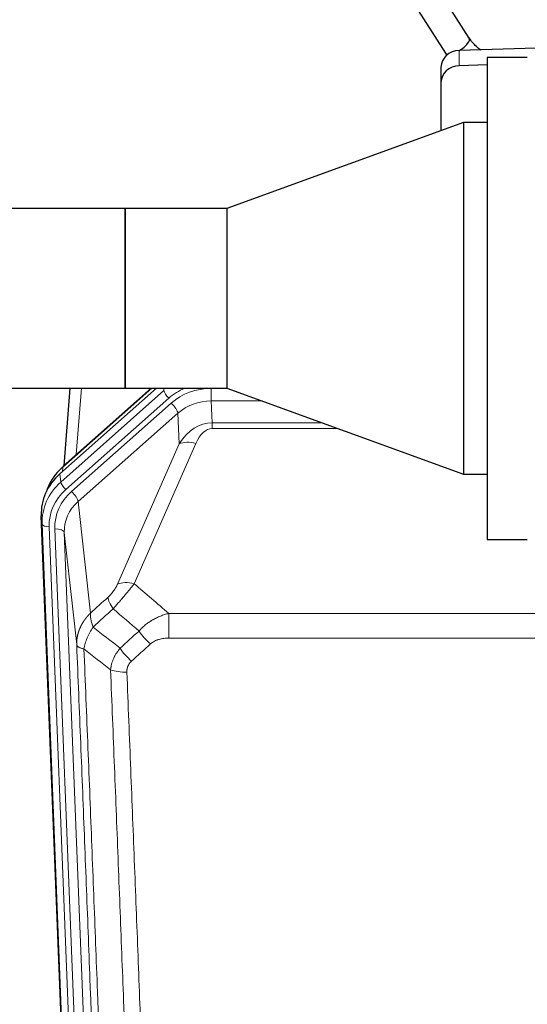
# Model space of a CAD drawing. Header units: inches. Extents: x 0 to 23760, y -13 to 16800.
# Tile 6 of 209: x 2898 to 3113, y 6100 to 6516. Entities that reach past the tile are written whole.
import ezdxf

# ---------------------------------------------------------------- set-up
doc = ezdxf.new("R2010")
doc.units = ezdxf.units.IN
doc.layers.add('254', color=7, linetype='Continuous', true_color=0xffffff)

msp = doc.modelspace()

# ---------------------------------------------------------------- linework, layer by layer
at = {"layer": '254', "color": 2, "linetype": 'Continuous', "lineweight": 25}
for p, q in [((3088.28, 6508.459), (3070.959, 6535.649)), ((3060.838, 6529.201), (3078.159, 6502.012)), ((3121.145, 6504.343), (3084.028, 6503.194)), ((3095.808, 6500.277), (3095.808, 6296.277)), ((3112.808, 6500.277), (3095.808, 6500.277)), ((3076.308, 6496.102), (3076.308, 6489.637)), ((3095.809, 6497.094), (3084.028, 6496.729)), ((3076.308, 6489.637), (3076.308, 6469.216)), ((3085.808, 6472.674), (2985.808, 6436.277)), ((3095.808, 6472.674), (3085.808, 6472.674)), ((3085.808, 6472.674), (3085.808, 6323.88)), ((2942.808, 6436.313), (2647.808, 6436.313)), ((2942.808, 6360.241), (2942.808, 6436.313)), ((2985.808, 6436.277), (2942.845, 6436.277)), ((2942.858, 6360.289), (2942.858, 6436.264)), ((2985.808, 6436.277), (2985.808, 6360.277)), ((2647.808, 6360.241), (2942.808, 6360.241)), ((2915.167, 6324.02), (2956.041, 6360.276)), ((2953.786, 6360.276), (2916.533, 6327.233)), ((2919.44, 6360.24), (2916.812, 6327.481)), ((2942.845, 6360.277), (2985.808, 6360.277)), ((2985.808, 6360.277), (3085.808, 6323.88)), ((3085.808, 6323.88), (3095.808, 6323.88)), ((2920.403, 5973.073), (2907.286, 6306.274)), ((3095.808, 6296.277), (3112.808, 6296.277))]:
    msp.add_line(p, q, dxfattribs=at)
at = {"layer": '254', "color": 110, "linetype": 'Continuous', "lineweight": 13}
for p, q in [((3084.028, 6503.194), (3084.028, 6496.729)), ((2915.547, 6320.583), (2959.138, 6359.248)), ((2954.087, 6360.276), (2916.361, 6326.813)), ((2924.339, 6360.24), (2922.086, 6332.159)), ((2959.138, 6359.248), (2959.094, 6360.277)), ((2979.18, 6360.192), (2986.041, 6360.192)), ((2979.18, 6354.899), (2979.18, 6360.192)), ((2961.256, 6356.056), (2917.665, 6317.391)), ((3000.585, 6354.899), (2979.18, 6354.899)), ((2979.18, 6354.899), (2979.575, 6345.64)), ((2920.057, 6316.555), (2962.233, 6353.965)), ((2965.057, 6349.71), (2922.882, 6312.3)), ((2965.611, 6336.745), (2965.057, 6349.71)), ((2979.575, 6345.64), (3026.021, 6345.64)), ((2979.575, 6343.196), (2979.575, 6345.64)), ((3032.737, 6343.196), (2979.575, 6343.196)), ((2939.533, 6277.35), (2965.611, 6336.745)), ((2972.672, 6336.894), (2946.595, 6277.5)), ((2916.361, 6326.813), (2916.214, 6324.95)), ((2915.167, 6324.02), (2915.547, 6320.583)), ((2922.882, 6312.3), (2928.107, 6265.1)), ((2907.666, 6302.837), (2907.286, 6306.274)), ((2920.777, 5969.815), (2907.666, 6302.837)), ((2910.66, 6301.617), (2923.771, 5968.595)), ((2913.052, 6300.781), (2926.118, 5968.887)), ((2917.044, 6299.154), (2930.11, 5967.26)), ((2922.292, 6251.748), (2917.044, 6299.154)), ((2961.222, 6264.98), (3194.394, 6264.98)), ((2961.222, 6254.549), (2961.222, 6264.98)), ((3194.394, 6254.549), (2961.222, 6254.549))]:
    msp.add_line(p, q, dxfattribs=at)
at = {"layer": '254', "color": 2, "linetype": 'Continuous', "lineweight": 25}
for centre, major_axis, ratio, start_param, end_param in [((3083.219, 6505.236), (5.06, 3.224), 0.3659982, 4.6529932, 6.2831853), ((3084.308, 6496.102), (8, 0), 0.8870108, 1.6057029, 3.1415927), ((3083.219, 6505.236), (5.06, 3.224), 0.3659982, 3.1415927, 3.5847536), ((3084.308, 6489.637), (8, 0), 0.8870108, 1.6057029, 3.1415927), ((2936.285, 6320.149), (-27.003, -10.205), 0.5569658, 5.3116402, 5.440863), ((2919.188, 6324.241), (2.654, -2.992), 0.3265056, 3.1415815, 3.4593907), ((2934.307, 6307.083), (27.038, -0.124), 0.8859493, 2.3614032, 3.1805163), ((2935.112, 6305.28), (21.335, -18.979), 0.8422692, 3.1236792, 3.5075057)]:
    msp.add_ellipse(centre, major_axis=major_axis, ratio=ratio, start_param=start_param, end_param=end_param, dxfattribs=at)
at = {"layer": '254', "color": 110, "linetype": 'Continuous', "lineweight": 13}
for centre, major_axis, ratio, start_param, end_param in [((2961.256, 6357.442), (1.991, -2.244), 0.3265056, 3.5466571, 5.0650936), ((2978.231, 6340.966), (24.005, -0.115), 0.8880141, 2.0135055, 2.3604315), ((2979.207, 6338.875), (24.005, -0.115), 0.8880141, 1.5761686, 2.3604315), ((2979.207, 6337.028), (20.004, -0.338), 0.8931979, 1.5872545, 2.3715174), ((2962.233, 6352.118), (-2.654, 2.992), 0.3265056, 3.5466571, 5.0650936), ((2980.129, 6315.451), (0.856, -30.184), 0.6622492, 3.1264562, 3.9107192), ((2980.129, 6321.623), (0.705, -21.57), 0.4632665, 3.1264587, 3.9107217), ((2972.672, 6330.723), (-9.156, 4.02), 0.5833249, 4.9631119, 5.806783), ((2934.68, 6303.72), (-27.029, -0.244), 0.8851019, 5.4908287, 6.3099418), ((2934.68, 6302.335), (24.034, -0.11), 0.8859493, 2.3614032, 3.1805163), ((2917.665, 6318.776), (1.991, -2.244), 0.3265056, 3.5466571, 5.0650936), ((2937.071, 6301.499), (24.034, -0.11), 0.8859493, 2.3614032, 3.1805163), ((2920.057, 6314.708), (2.654, -2.992), 0.3265056, 0.4050645, 1.9235009), ((2937.071, 6299.652), (20.033, -0.591), 0.8872905, 2.3837407, 3.2028538), ((2910.66, 6303.002), (2.998, 0.118), 0.4614673, 3.175787, 4.6942235), ((2913.052, 6298.934), (3.997, 0.157), 0.4614673, 0.0341943, 1.5526308), ((2946.595, 6271.328), (-9.156, 4.02), 0.5833249, 4.9631119, 5.806783), ((2942.508, 6265.73), (6.719, -7.407), 0.3029797, 3.5431496, 4.2886573), ((2953.463, 6256.343), (6.736, -7.391), 0.3030979, 4.2875497, 5.03344), ((2945.454, 6249.051), (6.729, -7.397), 0.3051216, 4.2889758, 5.0360109), ((2943.482, 6244.457), (-9.992, -0.404), 0.431453, 0.7935197, 1.5533391)]:
    msp.add_ellipse(centre, major_axis=major_axis, ratio=ratio, start_param=start_param, end_param=end_param, dxfattribs=at)
at = {"layer": '254', "color": 2, "linetype": 'Continuous', "lineweight": 25}
msp.add_open_spline([(3093.161, 6503.363), (3092.488, 6503.828), (3090.596, 6505.334), (3089.102, 6507.134), (3088.268, 6508.478)], degree=3, knots=[0, 0, 0, 0, 0.3352734, 1, 1, 1, 1], dxfattribs=at)
for points in [[(2942.858, 6436.264), (2942.841, 6436.28), (2942.824, 6436.297), (2942.808, 6436.313)], [(2942.858, 6360.289), (2942.841, 6360.273), (2942.824, 6360.257), (2942.808, 6360.241)]]:
    msp.add_open_spline(points, degree=3, dxfattribs=at)
at = {"layer": '254', "color": 110, "linetype": 'Continuous', "lineweight": 13}
for points, knots in [([(2939.533, 6277.35), (2939.508, 6277.292), (2939.482, 6277.235), (2939.429, 6277.118), (2939.402, 6277.06), (2939.319, 6276.884), (2939.262, 6276.767), (2939.083, 6276.412), (2938.954, 6276.172), (2938.746, 6275.809), (2938.674, 6275.688), (2938.563, 6275.504), (2938.506, 6275.412), (2938.447, 6275.32), (2938.408, 6275.258), (2938.388, 6275.227), (2938.209, 6274.949), (2938.042, 6274.704), (2937.691, 6274.218), (2937.507, 6273.977), (2937.267, 6273.678), (2937.194, 6273.589), (2937.12, 6273.5), (2937.07, 6273.44), (2937.045, 6273.411), (2936.92, 6273.263), (2936.819, 6273.147), (2936.512, 6272.804), (2936.304, 6272.583), (2935.88, 6272.156), (2935.665, 6271.95), (2935.446, 6271.752)], [0, 0, 0, 0, 0.03125, 0.03125, 0.0625, 0.0625, 0.125, 0.125, 0.25, 0.25, 0.3125, 0.3125, 0.34375, 0.359375, 0.359375, 0.375, 0.375, 0.5, 0.5, 0.625, 0.625, 0.65625, 0.671875, 0.671875, 0.6875, 0.6875, 0.75, 0.75, 0.875, 0.875, 1, 1, 1, 1]), ([(2937.699, 6266.92), (2938.083, 6267.358), (2938.853, 6268.242), (2939.629, 6269.141), (2940.213, 6269.822), (2940.408, 6270.05), (2940.652, 6270.336), (2940.701, 6270.393), (2940.798, 6270.507), (2940.945, 6270.679), (2941.09, 6270.85), (2941.574, 6271.42), (2941.958, 6271.874), (2942.717, 6272.777), (2943.093, 6273.227), (2943.557, 6273.785), (2943.65, 6273.897), (2943.834, 6274.119), (2944.109, 6274.451), (2944.38, 6274.779), (2944.914, 6275.428), (2945.262, 6275.853), (2945.771, 6276.479), (2945.939, 6276.686), (2946.188, 6276.994), (2946.27, 6277.096), (2946.433, 6277.299), (2946.514, 6277.399), (2946.595, 6277.5)], [0, 0, 0, 0, 0.125, 0.25, 0.25, 0.3125, 0.3125, 0.328125, 0.328125, 0.34375, 0.375, 0.375, 0.5, 0.5, 0.625, 0.625, 0.65625, 0.65625, 0.6875, 0.75, 0.75, 0.875, 0.875, 0.9375, 0.9375, 0.96875, 0.96875, 1, 1, 1, 1]), ([(2922.292, 6251.748), (2922.291, 6251.768), (2922.29, 6251.808), (2922.288, 6251.868), (2922.286, 6251.927), (2922.285, 6251.987), (2922.284, 6252.047), (2922.283, 6252.106), (2922.282, 6252.166), (2922.282, 6252.226), (2922.281, 6252.285), (2922.281, 6252.345), (2922.282, 6252.405), (2922.282, 6252.464), (2922.283, 6252.524), (2922.284, 6252.583), (2922.285, 6252.643), (2922.287, 6252.703), (2922.288, 6252.762), (2922.29, 6252.822), (2922.292, 6252.881), (2922.295, 6252.941), (2922.297, 6253), (2922.3, 6253.059), (2922.303, 6253.119), (2922.306, 6253.178), (2922.31, 6253.238), (2922.314, 6253.297), (2922.318, 6253.356), (2922.322, 6253.416), (2922.326, 6253.475), (2922.331, 6253.534), (2922.336, 6253.593), (2922.341, 6253.652), (2922.346, 6253.712), (2922.352, 6253.771), (2922.358, 6253.83), (2922.364, 6253.889), (2922.37, 6253.948), (2922.377, 6254.007), (2922.383, 6254.066), (2922.39, 6254.125), (2922.397, 6254.184), (2922.405, 6254.243), (2922.412, 6254.301), (2922.42, 6254.36), (2922.428, 6254.419), (2922.437, 6254.478), (2922.445, 6254.536), (2922.454, 6254.595), (2922.463, 6254.654), (2922.472, 6254.712), (2922.481, 6254.771), (2922.491, 6254.829), (2922.5, 6254.888), (2922.51, 6254.946), (2922.521, 6255.004), (2922.531, 6255.063), (2922.542, 6255.121), (2922.553, 6255.179), (2922.564, 6255.237), (2922.575, 6255.295), (2922.587, 6255.354), (2922.598, 6255.412), (2922.61, 6255.47), (2922.622, 6255.528), (2922.635, 6255.585), (2922.647, 6255.643), (2922.66, 6255.701), (2922.673, 6255.759), (2922.686, 6255.816), (2922.7, 6255.874), (2922.713, 6255.932), (2922.727, 6255.989), (2922.741, 6256.047), (2922.755, 6256.104), (2922.77, 6256.161), (2922.784, 6256.219), (2922.799, 6256.276), (2922.814, 6256.333), (2922.83, 6256.39), (2922.845, 6256.447), (2922.861, 6256.504), (2922.877, 6256.561), (2922.893, 6256.618), (2922.909, 6256.675), (2922.925, 6256.732), (2922.942, 6256.789), (2922.959, 6256.845), (2922.976, 6256.902), (2922.993, 6256.958), (2923.011, 6257.015), (2923.028, 6257.071), (2923.046, 6257.128), (2923.064, 6257.184), (2923.083, 6257.24), (2923.101, 6257.296), (2923.12, 6257.352), (2923.138, 6257.408), (2923.158, 6257.464), (2923.177, 6257.52), (2923.196, 6257.576), (2923.216, 6257.632), (2923.236, 6257.687), (2923.256, 6257.743), (2923.276, 6257.799), (2923.296, 6257.854), (2923.317, 6257.909), (2923.337, 6257.965), (2923.358, 6258.02), (2923.379, 6258.075), (2923.401, 6258.13), (2923.422, 6258.185), (2923.444, 6258.24), (2923.466, 6258.295), (2923.488, 6258.35), (2923.51, 6258.405), (2923.532, 6258.459), (2923.555, 6258.514), (2923.578, 6258.568), (2923.601, 6258.623), (2923.624, 6258.677), (2923.647, 6258.731), (2923.671, 6258.786), (2923.694, 6258.84), (2923.718, 6258.894), (2923.742, 6258.948), (2923.766, 6259.002), (2923.791, 6259.055), (2923.815, 6259.109), (2923.84, 6259.163), (2923.865, 6259.216), (2923.89, 6259.27), (2923.915, 6259.323), (2923.941, 6259.376), (2923.966, 6259.429), (2923.992, 6259.483), (2924.018, 6259.536), (2924.044, 6259.589), (2924.07, 6259.641), (2924.097, 6259.694), (2924.124, 6259.747), (2924.15, 6259.799), (2924.177, 6259.852), (2924.204, 6259.904), (2924.232, 6259.957), (2924.259, 6260.009), (2924.287, 6260.061), (2924.315, 6260.113), (2924.343, 6260.165), (2924.371, 6260.217), (2924.399, 6260.269), (2924.427, 6260.321), (2924.456, 6260.372), (2924.485, 6260.424), (2924.514, 6260.475), (2924.543, 6260.526), (2924.572, 6260.578), (2924.601, 6260.629), (2924.631, 6260.68), (2924.661, 6260.731), (2924.69, 6260.782), (2924.72, 6260.832), (2924.751, 6260.883), (2924.781, 6260.934), (2924.811, 6260.984), (2924.842, 6261.035), (2924.873, 6261.085), (2924.904, 6261.135), (2924.935, 6261.185), (2924.966, 6261.235), (2924.998, 6261.285), (2925.029, 6261.335), (2925.061, 6261.385), (2925.093, 6261.434), (2925.125, 6261.484), (2925.157, 6261.533), (2925.189, 6261.582), (2925.221, 6261.632), (2925.254, 6261.681), (2925.287, 6261.73), (2925.32, 6261.779), (2925.353, 6261.828), (2925.386, 6261.876), (2925.419, 6261.925), (2925.452, 6261.973), (2925.486, 6262.022), (2925.52, 6262.07), (2925.554, 6262.118), (2925.588, 6262.166), (2925.622, 6262.214), (2925.656, 6262.262), (2925.69, 6262.31), (2925.725, 6262.358), (2925.76, 6262.405), (2925.794, 6262.453), (2925.829, 6262.5), (2925.864, 6262.547), (2925.9, 6262.594), (2925.935, 6262.641), (2925.97, 6262.688), (2926.006, 6262.735), (2926.042, 6262.782), (2926.078, 6262.829), (2926.114, 6262.875), (2926.15, 6262.921), (2926.186, 6262.968), (2926.222, 6263.014), (2926.259, 6263.06), (2926.296, 6263.106), (2926.332, 6263.152), (2926.369, 6263.198), (2926.406, 6263.243), (2926.443, 6263.289), (2926.481, 6263.334), (2926.518, 6263.38), (2926.556, 6263.425), (2926.593, 6263.47), (2926.631, 6263.515), (2926.669, 6263.56), (2926.707, 6263.604), (2926.745, 6263.649), (2926.783, 6263.694), (2926.821, 6263.738), (2926.86, 6263.782), (2926.898, 6263.827), (2926.937, 6263.871), (2926.976, 6263.915), (2927.015, 6263.959), (2927.054, 6264.002), (2927.093, 6264.046), (2927.132, 6264.089), (2927.172, 6264.133), (2927.211, 6264.176), (2927.251, 6264.219), (2927.29, 6264.262), (2927.33, 6264.305), (2927.37, 6264.348), (2927.41, 6264.391), (2927.45, 6264.434), (2927.491, 6264.476), (2927.531, 6264.518), (2927.571, 6264.561), (2927.612, 6264.603), (2927.653, 6264.645), (2927.693, 6264.687), (2927.734, 6264.729), (2927.775, 6264.77), (2927.816, 6264.812), (2927.857, 6264.853), (2927.899, 6264.895), (2927.94, 6264.936), (2927.982, 6264.977), (2928.023, 6265.018), (2928.065, 6265.059), (2928.093, 6265.086), (2928.107, 6265.1)], [0, 0, 0, 0, 0.0042303, 0.0084583, 0.0126838, 0.016907, 0.0211277, 0.0253461, 0.0295621, 0.0337757, 0.037987, 0.0421959, 0.0464023, 0.0506064, 0.0548082, 0.0590075, 0.0632045, 0.0673991, 0.0715913, 0.0757811, 0.0799686, 0.0841537, 0.0883364, 0.0925167, 0.0966947, 0.1008703, 0.1050435, 0.1092144, 0.1133829, 0.117549, 0.1217128, 0.1258741, 0.1300332, 0.1341898, 0.1383441, 0.1424961, 0.1466456, 0.1507929, 0.1549377, 0.1590802, 0.1632203, 0.1673581, 0.1714935, 0.1756266, 0.1797573, 0.1838856, 0.1880116, 0.1921352, 0.1962565, 0.2003755, 0.204492, 0.2086063, 0.2127182, 0.2168277, 0.2209349, 0.2250397, 0.2291422, 0.2332423, 0.2373401, 0.2414356, 0.2455287, 0.2496195, 0.2537079, 0.257794, 0.2618777, 0.2659591, 0.2700382, 0.2741149, 0.2781893, 0.2822614, 0.2863311, 0.2903985, 0.2944635, 0.2985262, 0.3025866, 0.3066447, 0.3107004, 0.3147538, 0.3188048, 0.3228536, 0.3269, 0.3309441, 0.3349858, 0.3390253, 0.3430624, 0.3470972, 0.3511296, 0.3551598, 0.3591876, 0.3632131, 0.3672363, 0.3712571, 0.3752757, 0.3792919, 0.3833058, 0.3873174, 0.3913267, 0.3953337, 0.3993384, 0.4033407, 0.4073408, 0.4113385, 0.4153339, 0.419327, 0.4233179, 0.4273064, 0.4312926, 0.4352765, 0.4392581, 0.4432373, 0.4472143, 0.451189, 0.4551614, 0.4591315, 0.4630993, 0.4670648, 0.471028, 0.4749889, 0.4789475, 0.4829038, 0.4868578, 0.4908095, 0.494759, 0.4987061, 0.502651, 0.5065936, 0.5105338, 0.5144718, 0.5184076, 0.522341, 0.5262721, 0.530201, 0.5341276, 0.5380519, 0.5419739, 0.5458936, 0.5498111, 0.5537262, 0.5576392, 0.5615498, 0.5654581, 0.5693642, 0.573268, 0.5771696, 0.5810688, 0.5849658, 0.5888606, 0.592753, 0.5966432, 0.6005311, 0.6044168, 0.6083002, 0.6121813, 0.6160602, 0.6199368, 0.6238111, 0.6276832, 0.6315531, 0.6354206, 0.6392859, 0.643149, 0.6470098, 0.6508684, 0.6547247, 0.6585787, 0.6624305, 0.66628, 0.6701273, 0.6739724, 0.6778152, 0.6816557, 0.685494, 0.6893301, 0.6931639, 0.6969955, 0.7008248, 0.7046519, 0.7084768, 0.7122994, 0.7161198, 0.7199379, 0.7237539, 0.7275675, 0.731379, 0.7351882, 0.7389952, 0.7427999, 0.7466024, 0.7504027, 0.7542008, 0.7579966, 0.7617902, 0.7655816, 0.7693708, 0.7731577, 0.7769424, 0.7807249, 0.7845052, 0.7882833, 0.7920591, 0.7958327, 0.7996042, 0.8033734, 0.8071403, 0.8109051, 0.8146677, 0.818428, 0.8221862, 0.8259421, 0.8296958, 0.8334474, 0.8371967, 0.8409438, 0.8446887, 0.8484314, 0.8521719, 0.8559102, 0.8596463, 0.8633802, 0.867112, 0.8708415, 0.8745688, 0.8782939, 0.8820169, 0.8857376, 0.8894562, 0.8931726, 0.8968867, 0.9005987, 0.9043086, 0.9080162, 0.9117216, 0.9154249, 0.919126, 0.9228249, 0.9265216, 0.9302161, 0.9339085, 0.9375987, 0.9412867, 0.9449725, 0.9486562, 0.9523377, 0.956017, 0.9596942, 0.9633691, 0.967042, 0.9707126, 0.9743811, 0.9780474, 0.9817116, 0.9853736, 0.9890334, 0.9926911, 0.9963466, 1, 1, 1, 1]), ([(2929.212, 6259.214), (2929.106, 6259.497), (2929.005, 6259.779), (2928.818, 6260.336), (2928.731, 6260.612), (2928.571, 6261.154), (2928.499, 6261.421), (2928.37, 6261.945), (2928.314, 6262.202), (2928.217, 6262.703), (2928.177, 6262.947), (2928.114, 6263.421), (2928.092, 6263.651), (2928.051, 6264.316), (2928.06, 6264.727), (2928.107, 6265.1)], [0, 0, 0, 0, 0.125, 0.125, 0.25, 0.25, 0.375, 0.375, 0.5, 0.5, 0.625, 0.625, 0.75, 0.75, 1, 1, 1, 1]), ([(2948.646, 6257.529), (2948.845, 6257.758), (2949.051, 6257.983), (2949.368, 6258.314), (2949.475, 6258.424), (2949.692, 6258.641), (2949.801, 6258.749), (2950.354, 6259.28), (2950.815, 6259.686), (2951.772, 6260.464), (2952.268, 6260.835), (2952.91, 6261.277), (2953.04, 6261.365), (2953.235, 6261.494), (2953.301, 6261.537), (2953.432, 6261.622), (2953.498, 6261.664), (2953.829, 6261.874), (2954.164, 6262.078), (2954.504, 6262.273), (2954.64, 6262.351), (2954.708, 6262.39), (2954.914, 6262.504), (2955.051, 6262.579), (2955.465, 6262.8), (2955.743, 6262.942), (2956.58, 6263.351), (2957.145, 6263.602), (2958.288, 6264.064), (2958.866, 6264.275), (2960.034, 6264.657), (2960.625, 6264.828), (2961.222, 6264.98)], [0, 0, 0, 0, 0.0625, 0.0625, 0.09375, 0.09375, 0.125, 0.125, 0.25, 0.25, 0.375, 0.375, 0.40625, 0.40625, 0.421875, 0.421875, 0.4375, 0.4375, 0.5, 0.515625, 0.515625, 0.53125, 0.53125, 0.5625, 0.5625, 0.625, 0.625, 0.75, 0.75, 0.875, 0.875, 1, 1, 1, 1]), ([(2925.347, 6249.968), (2925.476, 6250.712), (2925.655, 6251.475), (2926.111, 6253.019), (2926.389, 6253.801), (2926.876, 6254.975), (2927.051, 6255.366), (2927.423, 6256.147), (2927.621, 6256.537), (2928.247, 6257.699), (2928.709, 6258.465), (2929.212, 6259.214)], [0, 0, 0, 0, 0.25, 0.25, 0.5, 0.5, 0.625, 0.625, 0.75, 0.75, 1, 1, 1, 1]), ([(2953.463, 6252.073), (2953.588, 6252.188), (2953.718, 6252.298), (2953.92, 6252.458), (2953.988, 6252.51), (2954.126, 6252.611), (2954.195, 6252.661), (2954.548, 6252.903), (2954.842, 6253.079), (2955.452, 6253.397), (2955.768, 6253.54), (2956.176, 6253.7), (2956.258, 6253.731), (2956.423, 6253.792), (2956.505, 6253.821), (2956.754, 6253.904), (2956.92, 6253.956), (2957.421, 6254.101), (2957.758, 6254.183), (2958.438, 6254.32), (2958.78, 6254.376), (2959.47, 6254.464), (2959.817, 6254.496), (2960.516, 6254.538), (2960.868, 6254.549), (2961.222, 6254.549)], [0, 0, 0, 0, 0.0625, 0.0625, 0.09375, 0.09375, 0.125, 0.125, 0.25, 0.25, 0.375, 0.375, 0.40625, 0.40625, 0.4375, 0.4375, 0.5, 0.5, 0.625, 0.625, 0.75, 0.75, 0.875, 0.875, 1, 1, 1, 1]), ([(2934.487, 5929.08), (2934.042, 5941.927), (2933.136, 5967.778), (2931.729, 6007.022), (2930.759, 6033.496), (2930.205, 6048.475), (2930.143, 6050.141), (2930.019, 6053.474), (2929.833, 6058.478), (2929.397, 6070.177), (2929.018, 6080.245), (2928.7, 6088.659), (2928.636, 6090.343), (2928.509, 6093.713), (2928.317, 6098.77), (2927.866, 6110.594), (2927.476, 6120.767), (2926.69, 6141.162), (2925.627, 6168.49), (2923.986, 6209.884), (2922.862, 6237.748), (2922.292, 6251.748)], [0, 0, 0, 0, 0.125, 0.25, 0.375, 0.375, 0.390625, 0.390625, 0.40625, 0.4375, 0.5, 0.5, 0.515625, 0.515625, 0.53125, 0.5625, 0.625, 0.625, 0.75, 0.875, 1, 1, 1, 1]), ([(2922.292, 6251.748), (2922.321, 6251.544), (2922.411, 6251.349), (2922.634, 6251.075), (2922.723, 6250.986), (2922.929, 6250.817), (2923.046, 6250.736), (2923.308, 6250.583), (2923.452, 6250.51), (2923.766, 6250.375), (2923.936, 6250.311), (2924.3, 6250.195), (2924.494, 6250.142), (2924.904, 6250.046), (2925.121, 6250.004), (2925.347, 6249.968)], [0, 0, 0, 0, 0.25, 0.25, 0.375, 0.375, 0.5, 0.5, 0.625, 0.625, 0.75, 0.75, 0.875, 0.875, 1, 1, 1, 1]), ([(2936.599, 6241.1), (2936.635, 6241.494), (2936.689, 6241.889), (2936.777, 6242.383), (2936.795, 6242.482), (2936.835, 6242.68), (2936.856, 6242.779), (2936.922, 6243.076), (2936.97, 6243.274), (2937.126, 6243.865), (2937.368, 6244.648), (2937.675, 6245.424), (2937.931, 6246.004), (2938.043, 6246.244), (2938.162, 6246.484), (2938.21, 6246.58), (2938.234, 6246.628), (2938.307, 6246.771), (2938.357, 6246.867), (2938.611, 6247.341), (2938.83, 6247.715), (2939.295, 6248.45), (2939.789, 6249.174), (2940.341, 6249.874), (2940.632, 6250.218)], [0, 0, 0, 0, 0.125, 0.125, 0.15625, 0.15625, 0.1875, 0.1875, 0.25, 0.25, 0.375, 0.5, 0.5, 0.5625, 0.578125, 0.578125, 0.59375, 0.59375, 0.625, 0.625, 0.75, 0.75, 0.875, 1, 1, 1, 1]), ([(2925.347, 6249.968), (2925.919, 6235.915), (2927.046, 6207.944), (2928.691, 6166.393), (2929.758, 6138.961), (2930.546, 6118.488), (2930.937, 6108.277), (2931.389, 6096.409), (2931.581, 6091.332), (2931.709, 6087.949), (2931.773, 6086.259), (2932.092, 6077.813), (2932.472, 6067.706), (2932.91, 6055.963), (2933.096, 6050.94), (2933.22, 6047.594), (2933.282, 6045.922), (2933.838, 6030.886), (2934.811, 6004.311), (2936.222, 5964.917), (2937.13, 5938.968), (2937.576, 5926.071)], [0, 0, 0, 0, 0.125, 0.25, 0.375, 0.375, 0.4375, 0.46875, 0.484375, 0.484375, 0.5, 0.5, 0.5625, 0.59375, 0.609375, 0.609375, 0.625, 0.625, 0.75, 0.875, 1, 1, 1, 1]), ([(2943.482, 6240.14), (2943.474, 6240.353), (2943.476, 6240.566), (2943.493, 6240.832), (2943.497, 6240.886), (2943.507, 6240.992), (2943.513, 6241.045), (2943.532, 6241.204), (2943.547, 6241.31), (2943.602, 6241.624), (2943.651, 6241.83), (2943.771, 6242.237), (2943.843, 6242.438), (2943.97, 6242.734), (2944.015, 6242.832), (2944.087, 6242.978), (2944.112, 6243.026), (2944.163, 6243.123), (2944.189, 6243.171), (2944.324, 6243.407), (2944.442, 6243.59), (2944.698, 6243.943), (2944.836, 6244.113), (2945.131, 6244.442), (2945.288, 6244.6), (2945.454, 6244.752)], [0, 0, 0, 0, 0.125, 0.125, 0.15625, 0.15625, 0.1875, 0.1875, 0.25, 0.25, 0.375, 0.375, 0.5, 0.5, 0.5625, 0.5625, 0.59375, 0.59375, 0.625, 0.625, 0.75, 0.75, 0.875, 0.875, 1, 1, 1, 1]), ([(2948.573, 5922.503), (2948.135, 5935.2), (2947.243, 5960.745), (2946.321, 5986.592), (2945.618, 6006.09), (2945.382, 6012.609), (2944.906, 6025.683), (2944.666, 6032.239), (2943.939, 6051.963), (2943.448, 6065.183), (2942.823, 6081.797), (2942.698, 6085.124), (2942.446, 6091.786), (2942.067, 6101.792), (2941.684, 6111.833), (2940.913, 6131.966), (2939.869, 6158.94), (2938.259, 6199.792), (2937.157, 6227.288), (2936.599, 6241.1)], [0, 0, 0, 0, 0.125, 0.25, 0.25, 0.3125, 0.3125, 0.375, 0.375, 0.5, 0.5, 0.53125, 0.53125, 0.5625, 0.625, 0.625, 0.75, 0.875, 1, 1, 1, 1]), ([(2943.482, 6240.14), (2944.04, 6226.309), (2945.14, 6198.779), (2946.748, 6157.875), (2947.79, 6130.867), (2948.561, 6110.708), (2948.943, 6100.654), (2949.322, 6090.636), (2949.573, 6083.965), (2949.698, 6080.634), (2950.322, 6063.999), (2950.813, 6050.761), (2951.538, 6031.012), (2951.778, 6024.448), (2952.254, 6011.357), (2952.49, 6004.831), (2953.192, 5985.308), (2954.113, 5959.428), (2955.003, 5933.85), (2955.441, 5921.137)], [0, 0, 0, 0, 0.125, 0.25, 0.375, 0.375, 0.4375, 0.46875, 0.46875, 0.5, 0.5, 0.625, 0.625, 0.6875, 0.6875, 0.75, 0.75, 0.875, 1, 1, 1, 1])]:
    msp.add_open_spline(points, degree=3, knots=knots, dxfattribs=at)
for points in [[(2946.595, 6277.5), (2951.474, 6273.329), (2956.349, 6269.156), (2961.222, 6264.98)], [(2928.107, 6265.1), (2930.553, 6267.315), (2933, 6269.533), (2935.446, 6271.752)], [(2937.699, 6266.92), (2934.871, 6264.349), (2932.041, 6261.78), (2929.212, 6259.214)], [(2948.646, 6257.529), (2944.999, 6260.661), (2941.35, 6263.791), (2937.699, 6266.92)], [(2929.212, 6259.214), (2933.017, 6256.21), (2936.823, 6253.212), (2940.632, 6250.218)], [(2940.632, 6250.218), (2943.303, 6252.653), (2945.975, 6255.09), (2948.646, 6257.529)], [(2953.463, 6252.073), (2950.794, 6249.631), (2948.124, 6247.19), (2945.454, 6244.752)], [(2936.599, 6241.1), (2932.847, 6244.052), (2929.096, 6247.007), (2925.347, 6249.968)]]:
    msp.add_open_spline(points, degree=3, dxfattribs=at)

doc.saveas('drawing.dxf')
